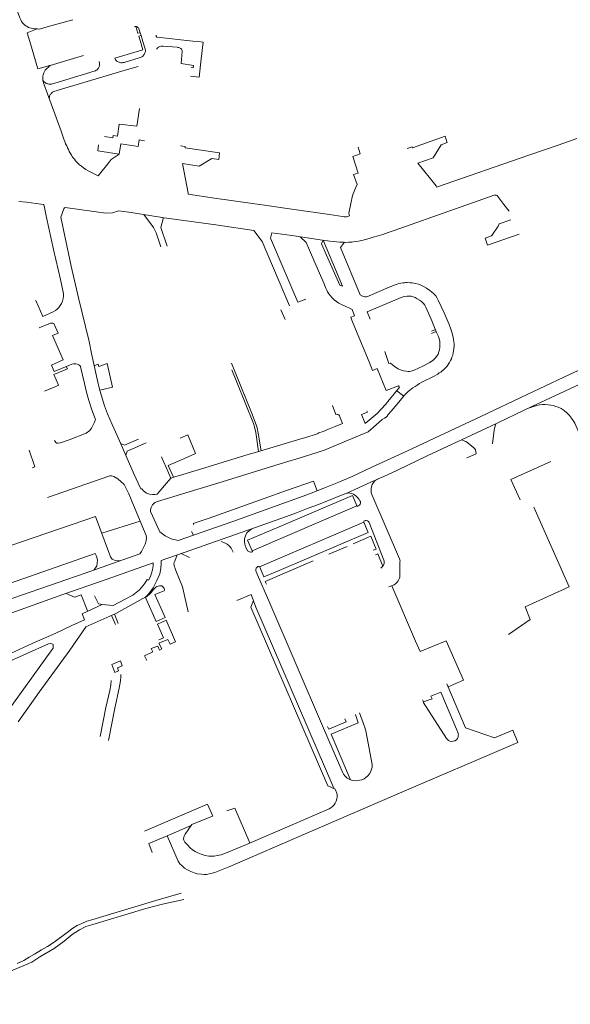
# Model space of a CAD drawing. Extents: x 145000 to 155000, y 457500 to 470000.
# Tile 21 of 256: x 146456 to 146708, y 459060 to 459510. Entities that reach past the tile are written whole.
import ezdxf

# ---------------------------------------------------------------- set-up
doc = ezdxf.new("R2010")
doc.units = 0
doc.header["$LTSCALE"] = 0.2
doc.header["$MEASUREMENT"] = 0
doc.layers.add('kant verharding', color=252, linetype='Continuous', lineweight=0)

msp = doc.modelspace()

# ---------------------------------------------------------------- linework, layer by layer
at = {"layer": 'kant verharding', "lineweight": 0}
for p, q in [((146468.94, 459506.68), (146480.7, 459509.95)), ((146510.86, 459505.88), (146511.45, 459504.02)), ((146511.45, 459504.02), (146511.85, 459502.75)), ((146511.85, 459502.75), (146512.72, 459500)), ((146540.31, 459499.76), (146538.01, 459500)), ((146575.79, 459377.46), (146577.69, 459373)), ((146644.61, 459366.66), (146646.84, 459367.5)), ((146644.62, 459367.69), (146646.41, 459368.48)), ((146654.99, 459360.86), (146655.01, 459361.87)), ((146628.83, 459340.47), (146631.91, 459338)), ((146525.45, 459300.46), (146527.7, 459301.19)), ((146607.51, 459293.7), (146608.28, 459293.44)), ((146608.28, 459293.44), (146608.9, 459293.19)), ((146562.69, 459267.31), (146610.52, 459287.83)), ((146493.86, 459275.35), (146511.47, 459280.92)), ((146566.07, 459260.03), (146613.69, 459280.42)), ((146534.96, 459276.11), (146535.86, 459274.48)), ((146597.66, 459265.81), (146606.11, 459269.33)), ((146530.24, 459266.06), (146533.95, 459264.3)), ((146564.39, 459241.56), (146599.97, 459158.76)), ((146498.33, 459237.74), (146500.11, 459233.55)), ((146499.66, 459238.34), (146501.42, 459234.11)), ((146523.75, 459137.11), (146534.79, 459141.77))]:
    msp.add_line(p, q, dxfattribs=at)
at = {"layer": 'kant verharding', "lineweight": 0, "flags": 128}
for points in [[(146451, 459525.42), (146452.13, 459522.4), (146456.42, 459510.85), (146456.83, 459509.9), (146457.2, 459509.26), (146457.66, 459508.64), (146458.11, 459508.18), (146458.56, 459507.74), (146459.22, 459507.23), (146459.79, 459506.88), (146460.42, 459506.51), (146460.98, 459506.25), (146461.62, 459506.09), (146462.42, 459505.93), (146463.18, 459505.82), (146463.98, 459505.81), (146464.39, 459505.8)], [(146464.39, 459505.8), (146459.81, 459503.94), (146460.99, 459500)], [(146464.39, 459505.8), (146464.58, 459505.8), (146465.37, 459505.69), (146468.94, 459506.68)], [(146508.87, 459506.94), (146509.16, 459506.94), (146509.45, 459506.9), (146509.53, 459506.88)], [(146509.53, 459506.88), (146510.45, 459503.79), (146511.45, 459504.02)], [(146509.53, 459506.88), (146509.74, 459506.83), (146510.04, 459506.76), (146510.22, 459506.66), (146510.39, 459506.49), (146510.61, 459506.22), (146510.86, 459505.88)], [(146511.85, 459502.75), (146510.87, 459502.43), (146511.6, 459500)], [(146518.7, 459502.87), (146518.83, 459502.4), (146518.9, 459502.25), (146519.07, 459502.09), (146519.22, 459502.01), (146535.51, 459500.26), (146538.01, 459500)], [(146467.03, 459482.1), (146466.98, 459482.29), (146466.9, 459482.7), (146466.89, 459483.17), (146466.89, 459483.66), (146466.93, 459484.18), (146467.1, 459484.76), (146467.24, 459485.21), (146467.47, 459485.8), (146468.09, 459486.9), (146468.43, 459487.41), (146468.86, 459487.82), (146469.34, 459488.24), (146469.74, 459488.62), (146470.21, 459489.01), (146464.72, 459487.6), (146460.99, 459500)], [(146511.6, 459500), (146512.74, 459496.22), (146499.91, 459492.36), (146500.06, 459492.02), (146500.23, 459491.64), (146500.46, 459491.38), (146500.78, 459491.12), (146501.11, 459490.88), (146501.45, 459490.69), (146501.83, 459490.54), (146502.22, 459490.42), (146502.64, 459490.36), (146502.96, 459490.31), (146503.28, 459490.35), (146503.6, 459490.38), (146504.06, 459490.5), (146511, 459492.56), (146511.54, 459492.73), (146511.85, 459492.84), (146512.24, 459493.07), (146512.51, 459493.26), (146512.76, 459493.56), (146513.04, 459493.81), (146513.26, 459494.14), (146513.47, 459494.46), (146513.59, 459494.81), (146513.73, 459495.13), (146513.83, 459495.42), (146513.83, 459495.74), (146513.84, 459496.09), (146513.77, 459496.36), (146513.71, 459496.72), (146513.61, 459497.18), (146512.72, 459500)], [(146518.85, 459496.6), (146519.18, 459496.91), (146519.43, 459497.16), (146519.79, 459497.4), (146520.1, 459497.59), (146520.5, 459497.74), (146520.98, 459497.87), (146521.5, 459497.93), (146521.9, 459497.93), (146528.29, 459497.39), (146528.68, 459497.38), (146529.15, 459497.29), (146529.49, 459497.16), (146529.77, 459497), (146530.06, 459496.81), (146530.33, 459496.57), (146530.51, 459496.27), (146530.67, 459495.91), (146530.72, 459495.52), (146530.12, 459489.96), (146535.81, 459489.11), (146535.66, 459488.03), (146534.69, 459488.16)], [(146534.48, 459484.23), (146538.42, 459483.68), (146539.4, 459492.06), (146540.31, 459499.76), (146538.01, 459500)], [(146501.87, 459448.62), (146498.2, 459446.16), (146497.29, 459444.97), (146492.27, 459438.65), (146488.86, 459440.32), (146487.62, 459441.01), (146486.66, 459441.63), (146485.59, 459442.3), (146484.65, 459443.03), (146483.77, 459443.73), (146483.13, 459444.28), (146482.46, 459444.9), (146481.85, 459445.59), (146481.37, 459446.22), (146480.93, 459446.78), (146480.43, 459447.46), (146480.04, 459448.09), (146479.59, 459448.82), (146479.06, 459449.81), (146478.65, 459450.69), (146478.23, 459451.52), (146477.86, 459452.37), (146477.39, 459453.3), (146476.97, 459454.33), (146476.57, 459455.44), (146475.3, 459459.08), (146470.69, 459471.64), (146467.43, 459480.64), (146466.98, 459482.29), (146466.9, 459482.7), (146466.89, 459483.17), (146466.89, 459483.66), (146466.93, 459484.18), (146467.1, 459484.76), (146467.24, 459485.21), (146467.47, 459485.8), (146467.78, 459486.35), (146468.09, 459486.9), (146468.43, 459487.41), (146468.86, 459487.82), (146469.34, 459488.24), (146469.74, 459488.62), (146470.34, 459489.12), (146485.56, 459493.68)], [(146467.04, 459482.09), (146467.66, 459481.51), (146467.98, 459481.29), (146468.31, 459481.08), (146468.58, 459480.93), (146468.92, 459480.79), (146469.27, 459480.67), (146469.73, 459480.59), (146470.15, 459480.52), (146470.5, 459480.54), (146470.94, 459480.61), (146475.54, 459481.95), (146490.42, 459486.46), (146490.86, 459486.61), (146491.1, 459486.72), (146491.39, 459486.89), (146491.76, 459487.15), (146492.14, 459487.52), (146492.41, 459487.87), (146492.58, 459488.11), (146492.72, 459488.43), (146492.76, 459488.71), (146492.84, 459489.03), (146492.9, 459489.4), (146492.9, 459489.74), (146492.89, 459490.08), (146492.67, 459490.96)], [(146469.87, 459473.9), (146469.93, 459474.59), (146470.07, 459475.01), (146470.19, 459475.39), (146470.36, 459475.78), (146470.55, 459476.03), (146470.79, 459476.35), (146471.01, 459476.58), (146471.25, 459476.75), (146471.42, 459476.86), (146471.63, 459477), (146471.91, 459477.13), (146475.47, 459478.27), (146504.61, 459486.9), (146510.59, 459488.69)], [(146495.14, 459456.62), (146498.95, 459456.1), (146499.08, 459457.06), (146501.05, 459456.76), (146501.82, 459462.23), (146509.94, 459461.42), (146511.14, 459469.38)], [(146633.44, 459451.09), (146635.81, 459451.92), (146635.97, 459451.48), (146650.89, 459456.78), (146651.82, 459453.79)], [(146513.46, 459454.73), (146510.98, 459455.1), (146510.55, 459452.12), (146502.58, 459453.26), (146501.85, 459448.6), (146492.05, 459450.06), (146492.47, 459452.87)], [(146529.85, 459452.31), (146532.04, 459452), (146532.01, 459451.46), (146547.78, 459449.18), (146547.48, 459446.18), (146544.21, 459446.54), (146538.35, 459443.14), (146530.82, 459444.27), (146533.41, 459430.71), (146533.39, 459430.26), (146545.38, 459428.53), (146570.49, 459424.93), (146577.6, 459423.86), (146598, 459420.93), (146603.95, 459420.06), (146604.77, 459419.97), (146605.19, 459419.95), (146605.37, 459419.94), (146605.76, 459419.96), (146606.22, 459420.04), (146607.08, 459420.31), (146606.81, 459421.54), (146607.75, 459426.05), (146608.45, 459429.61), (146609.78, 459432.78), (146610.61, 459434.76), (146609.04, 459439.24), (146611.08, 459439.93), (146608.64, 459447.44), (146612.05, 459448.69), (146611.06, 459451.69)], [(146711.14, 459455.76), (146702.52, 459452.73), (146689.19, 459448.09), (146646.94, 459433.45), (146646.72, 459434.12), (146638.4, 459444.44), (146645.41, 459446.86), (146649.04, 459452.87), (146651.8, 459453.86)], [(146571.6, 459412.57), (146580.79, 459411.38), (146594.84, 459409.32), (146598.18, 459408.78), (146599.69, 459408.67), (146601.18, 459408.45), (146602.74, 459408.36), (146604.34, 459408.3), (146605.44, 459408.26), (146606.75, 459408.31), (146608.21, 459408.33), (146609.77, 459408.59), (146611.29, 459408.81), (146612.85, 459409.12), (146614.47, 459409.54), (146616.13, 459410), (146617.99, 459410.57), (146620.29, 459411.28), (146622.32, 459411.92), (146624.86, 459412.75), (146627.14, 459413.54), (146630.14, 459414.54), (146652.58, 459422.55), (146673.69, 459429.98), (146673.95, 459429.6), (146674.45, 459429.82), (146677.76, 459425.56), (146680.09, 459422.44)], [(146456.03, 459426.86), (146459.54, 459426.63), (146466.03, 459425.68), (146467.21, 459425.52), (146467.48, 459425.37), (146467.63, 459424.96), (146468.63, 459419.55), (146471.86, 459405.05), (146475.1, 459391.28), (146476.38, 459384.81), (146476.42, 459383.88), (146476.22, 459382.57), (146475.9, 459381.42), (146475.43, 459380.33), (146474.93, 459379.43), (146474.22, 459378.51), (146473.43, 459377.71), (146472.7, 459377.16), (146471.63, 459376.5), (146467.01, 459374.39), (146463.71, 459381.71), (146463.6, 459381.67)], [(146510.49, 459298.17), (146508.75, 459302.12), (146505.08, 459310.54), (146500.89, 459320.01), (146498.66, 459325.02), (146496.54, 459329.86), (146495.1, 459333.52), (146494.01, 459337.02), (146492.89, 459341.17), (146491.76, 459345.68), (146490.36, 459352), (146489.16, 459357.53), (146488.07, 459362.97), (146483.22, 459382.84), (146479.95, 459397.41), (146475.12, 459419.72), (146476.55, 459423.53), (146476.82, 459424.07), (146477.09, 459424.18), (146483.71, 459423.35), (146495.81, 459421.58), (146498.83, 459421.82), (146501.64, 459422.68), (146507.33, 459421.84), (146521.48, 459419.62)], [(146513.16, 459420.93), (146517.47, 459415.07), (146518.76, 459412.63), (146520.88, 459406.19)], [(146523.77, 459406.51), (146520.93, 459415.05), (146522.07, 459419.69)], [(146521.41, 459419.65), (146547.05, 459416.18), (146563.45, 459413.71), (146567.29, 459408.66), (146579.73, 459379.23)], [(146680.92, 459418.54), (146675.64, 459416.74), (146675.07, 459415.7), (146672.27, 459411.45), (146672.07, 459411.31), (146669.13, 459410.22), (146670.21, 459407.02), (146684.78, 459412.05)], [(146587.19, 459382.24), (146583.58, 459380.86), (146570.97, 459410.18), (146571.58, 459412.54)], [(146584.64, 459410.82), (146587.29, 459408.24), (146592.76, 459395.61), (146595.49, 459389.33), (146596.2, 459387.62), (146596.72, 459386.46), (146597.13, 459385.63), (146597.74, 459384.75), (146598.49, 459383.78), (146599.19, 459382.96), (146600.18, 459382.05), (146601.2, 459381.27), (146602.25, 459380.53), (146603.47, 459379.86), (146605.2, 459379.06), (146607.17, 459378.18), (146608.33, 459377.6), (146609.49, 459374.67), (146607.78, 459374.05), (146608.26, 459372.7), (146609.95, 459368.61), (146616.11, 459353.63), (146617.72, 459349.69), (146619.74, 459350.63), (146623.86, 459340.57), (146629.48, 459342.62), (146630.02, 459341.86), (146629.88, 459342.13), (146629.86, 459341.81), (146628.85, 459340.49), (146627.02, 459338.3), (146625.34, 459336.32), (146623.58, 459334.15), (146619.79, 459330.02), (146614.34, 459325.44), (146613.02, 459328.6), (146612.68, 459329.6), (146615.31, 459330.64), (146615.05, 459331.28)], [(146595.08, 459409.28), (146603.92, 459388.17), (146602.65, 459388.64), (146596.58, 459402.44), (146594.39, 459407.65), (146595.1, 459409.24)], [(146655.01, 459361.87), (146654.88, 459362.87), (146654.54, 459364.86), (146653.95, 459367.16), (146653.49, 459368.55), (146652.77, 459370.71), (146650.45, 459376.07), (146647.68, 459381.87), (146647.24, 459382.72), (146646.54, 459383.75), (146645.34, 459385.01), (146643.9, 459386.27), (146642.3, 459387.36), (146641.02, 459388.16), (146639.68, 459388.77), (146638.73, 459389.12), (146637.31, 459389.45), (146635.74, 459389.72), (146634.83, 459389.81), (146633.55, 459389.9), (146632.84, 459389.91), (146632.26, 459389.83), (146631.46, 459389.77), (146630.62, 459389.55), (146629.77, 459389.39), (146628.93, 459389.12), (146628.03, 459388.83), (146625.25, 459387.75), (146616.17, 459383.88), (146615.47, 459383.59), (146614.96, 459383.39), (146614.56, 459383.37), (146614.1, 459383.38), (146613.45, 459383.59), (146612.08, 459384.25), (146603.02, 459405.92), (146604.93, 459408.28)], [(146586.02, 459292.25), (146589.61, 459293.6), (146595.47, 459295.94), (146602.22, 459298.64), (146608.35, 459301.3), (146617.06, 459305.33), (146633.33, 459312.84), (146648.34, 459319.88), (146667.18, 459328.72), (146688.43, 459338.66), (146705.18, 459346.59), (146719.94, 459353.48), (146729.81, 459358.11), (146738.1, 459361.98), (146747.8, 459366.5), (146755.16, 459369.84), (146763.01, 459373.57), (146772.44, 459377.9), (146784.75, 459383.65)], [(146623.3, 459358.33), (146625.2, 459352.87), (146625.77, 459353.09), (146625.92, 459353.11), (146626.83, 459352.35), (146628.23, 459351.26), (146629.43, 459350.53), (146630.52, 459350.04), (146631.86, 459349.59), (146633.05, 459349.41), (146633.92, 459349.27), (146634.64, 459349.26), (146635.36, 459349.41), (146636.68, 459349.89), (146640.66, 459351.73), (146643.83, 459353.31), (146645.32, 459354.44), (146646.13, 459355.14), (146647, 459356.19), (146647.62, 459357.16), (146648.05, 459358.29), (146648.33, 459359.26), (146648.47, 459360.28), (146648.5, 459361.33), (146648.48, 459362.11), (146648.37, 459363.11), (146648.12, 459364.11), (146647.8, 459365.25), (146646.99, 459367.14), (146644.41, 459373.11), (146641.97, 459378.69), (146641.54, 459379.56), (146640.95, 459380.35), (146640.06, 459381.22), (146639.13, 459381.86), (146638.13, 459382.49), (146637.09, 459382.99), (146635.85, 459383.45), (146635.29, 459383.62), (146634.31, 459383.62), (146633.47, 459383.6), (146632.5, 459383.52), (146631.69, 459383.34), (146630.73, 459383), (146615.2, 459376.55), (146616.54, 459373.12)], [(146465.33, 459369.16), (146469.62, 459371.02), (146470.44, 459371.29), (146471.03, 459371.28), (146471.52, 459371.27), (146472.04, 459371.15), (146473.97, 459366.78), (146471.41, 459365.69), (146476.31, 459354.58), (146470.93, 459352.21), (146472.18, 459349.22), (146478.87, 459352.02), (146480.2, 459352.55), (146481.01, 459352.76), (146481.6, 459352.77), (146482.11, 459352.75), (146482.73, 459352.59), (146483.42, 459352.3), (146483.87, 459351.92), (146484.15, 459351.48), (146484.51, 459350.16), (146485.12, 459347.59), (146485.97, 459343.8), (146486.92, 459339.8), (146487.96, 459335.96), (146489.36, 459331.75), (146490.99, 459327.3), (146490.53, 459326.02), (146489.84, 459324.61), (146489.17, 459323.4), (146488.37, 459322.25), (146486.72, 459321.09), (146478.95, 459317.99), (146475, 459316.6), (146473.99, 459316.42), (146473.38, 459316.45), (146473.28, 459316.46), (146472.93, 459316.74), (146472.29, 459317.65)], [(146532.36, 459293.8), (146546.94, 459298.26), (146562.26, 459302.9), (146577.48, 459307.67), (146584.63, 459309.85), (146592.4, 459312.23), (146594.19, 459312.76), (146595.28, 459313.11), (146606.52, 459317.84), (146615.75, 459321.69), (146619.33, 459324.81), (146622.12, 459327.3), (146623.15, 459327.86), (146623.85, 459328.36), (146624.3, 459328.81), (146624.84, 459329.52), (146626.14, 459331.16), (146629.65, 459335.25), (146632.11, 459338.24), (146632.83, 459339.07), (146633.92, 459340.04), (146634.6, 459340.58), (146635.37, 459341.21), (146636.13, 459341.78), (146637.09, 459342.43), (146638.08, 459343.07), (146639.08, 459343.69), (146640.28, 459344.36), (146642, 459345.31), (146644.08, 459346.26), (146645.92, 459347.17), (146646.99, 459347.78), (146647.5, 459348.07), (146648.16, 459348.57), (146648.86, 459348.99), (146649.52, 459349.48), (146650.1, 459349.98), (146651, 459350.94), (146651.74, 459351.73), (146652.29, 459352.45), (146652.9, 459353.36), (146653.33, 459354.28), (146653.75, 459355.04), (146653.95, 459355.74), (146654.36, 459356.78), (146654.52, 459357.85), (146654.69, 459358.73), (146654.85, 459359.72), (146654.99, 459360.86)], [(146622.82, 459301.32), (146629.15, 459304.19), (146642.69, 459310.67), (146651.86, 459314.91), (146671.73, 459324.21), (146690.22, 459333.03), (146705.64, 459340.31), (146745.56, 459358.81)], [(146490.41, 459351.79), (146492.21, 459352.54), (146492.62, 459351.47), (146496.39, 459352.88), (146498.83, 459342.1), (146493, 459340.77)], [(146553.19, 459353.12), (146562.31, 459330.46), (146564.46, 459324.92), (146564.93, 459323.45), (146565.35, 459321.09), (146566.72, 459312.99)], [(146467.78, 459340.18), (146472.86, 459342.46), (146474.16, 459343.04), (146472.03, 459347.9), (146478.19, 459350.45), (146477.65, 459351.51)], [(146553.31, 459349.98), (146555.62, 459344.39), (146563.25, 459325.51), (146563.76, 459323.95), (146564.27, 459321.42), (146565.58, 459312.64)], [(146529.81, 459318.71), (146533.27, 459320.24), (146536.67, 459311.81), (146531.69, 459309.52), (146524.22, 459306.31), (146526.67, 459300.93), (146529.5, 459301.65), (146541.08, 459305.2), (146561.23, 459311.42), (146564.64, 459312.36), (146580.39, 459317.14), (146587.04, 459319.15), (146592.02, 459320.67), (146592.74, 459320.93), (146593.18, 459321.15), (146595.08, 459321.87), (146597.59, 459322.84), (146600.59, 459324.07), (146603.92, 459325.44), (146602.76, 459328.58), (146602.59, 459329.01), (146602.24, 459329.42), (146601.98, 459329.57), (146601.69, 459329.66), (146601.36, 459329.67), (146600.95, 459329.57), (146599.41, 459333.76)], [(146689.65, 459332.64), (146691.33, 459333.27), (146692.82, 459333.7), (146694.14, 459333.96), (146695.4, 459334.13), (146696.63, 459334.13), (146697.92, 459334.08), (146699.16, 459333.86), (146700.3, 459333.63), (146701.52, 459333.26), (146702.57, 459332.87), (146703.86, 459332.26), (146705.25, 459331.41), (146706.46, 459330.38), (146707.7, 459329.19), (146708.69, 459327.89), (146709.68, 459326.42), (146710.17, 459325.63), (146713.85, 459317.21)], [(146672.47, 459316.14), (146673.3, 459322.42), (146673.49, 459323.27), (146674.06, 459325.32)], [(146502.48, 459316.41), (146504.33, 459315.65), (146510.72, 459318.36)], [(146658.42, 459317.98), (146660.31, 459317.18), (146661.05, 459316.76), (146661.58, 459316.32), (146662.23, 459315.87), (146663.96, 459314.4), (146664.4, 459313.95), (146664.73, 459313.5), (146664.93, 459312.72), (146665.1, 459311.59), (146660.75, 459309.76)], [(146460.75, 459313.25), (146463.31, 459305.71), (146462.14, 459305.26)], [(146504.89, 459310.97), (146505.53, 459312.84), (146514.12, 459316.57)], [(146521.26, 459310.22), (146525.5, 459300.52), (146522.6, 459297.19)], [(146699.14, 459308.08), (146680.85, 459299.93), (146685.15, 459290.65)], [(146346.98, 459208.3), (146383.07, 459220.96), (146422.49, 459234.91), (146449.22, 459244.31), (146486.31, 459257.07), (146511.34, 459265.86), (146512.02, 459267.05), (146513.73, 459270.35), (146514.2, 459271.87), (146514.32, 459273.21), (146514.23, 459274.25), (146508.47, 459288.18), (146506.21, 459293.27), (146504.14, 459297.65), (146501.3, 459300.18), (146499.47, 459301.33), (146498.29, 459301.6), (146497.51, 459301.52), (146469.11, 459291.72)], [(146568.14, 459291.16), (146578.3, 459294.86), (146590.66, 459299.11), (146592.39, 459294.71)], [(146605.56, 459293.51), (146609.61, 459295.38), (146616.91, 459298.62), (146620.16, 459300.09)], [(146625.15, 459250.8), (146627.53, 459251.71), (146628.25, 459252.31), (146628.9, 459252.9), (146629.39, 459253.57), (146629.81, 459254.42), (146630.08, 459255.19), (146630.12, 459255.77), (146630.23, 459262.17), (146630.24, 459262.72), (146630.11, 459263.15), (146629.94, 459263.61), (146617.81, 459291.95), (146617.41, 459292.96), (146617.11, 459293.9), (146617.01, 459294.83), (146617.04, 459295.74), (146617.23, 459296.61), (146617.57, 459297.6), (146618.15, 459298.54), (146618.91, 459299.36), (146620.21, 459300.12), (146622.81, 459301.33)], [(146510.48, 459298.17), (146511.78, 459295.57), (146512.25, 459295.56), (146513.02, 459294.78), (146514.32, 459293.66), (146515.77, 459293.22), (146517.15, 459293.1), (146518.32, 459293.08), (146519.19, 459293.2), (146522.59, 459297.19)], [(146455.69, 459189.2), (146465.21, 459202.68), (146479.27, 459221.86), (146486.75, 459232.71), (146486.54, 459232.57), (146500.35, 459238.65), (146514.02, 459246.25), (146515.25, 459247.54), (146517.36, 459250.44), (146519.07, 459253.75), (146520.39, 459256.8), (146520.91, 459259.14), (146521.08, 459261.57), (146521.1, 459262.9), (146534.64, 459267.58), (146563.69, 459277.82), (146578.29, 459283.04), (146582.88, 459284.7), (146587.56, 459286.42), (146593.8, 459288.76), (146605, 459293.29), (146605.66, 459293.55), (146606.21, 459293.68), (146606.87, 459293.75), (146607.51, 459293.7)], [(146586.01, 459292.25), (146576.14, 459288.71), (146553.85, 459280.76), (146528.89, 459272.04), (146525.67, 459272.84), (146522.93, 459274.13), (146520.39, 459275.92), (146516.22, 459285.26), (146516.22, 459286), (146516.42, 459287.15), (146517.03, 459288.28), (146518.18, 459289.31), (146519.41, 459289.8), (146532.35, 459293.8)], [(146568.15, 459291.16), (146542.99, 459282.22), (146535.63, 459279.72), (146535.92, 459279.28)], [(146575.06, 459278.31), (146608.46, 459292.6), (146610.61, 459287.62), (146611.15, 459287.87), (146611.66, 459288.19), (146612, 459288.57), (146612.16, 459289), (146612.16, 459289.33), (146612.11, 459289.78), (146611.84, 459290.19), (146611.52, 459290.71), (146611.1, 459291.32), (146610.68, 459291.79), (146610.17, 459292.28), (146609.55, 459292.78), (146608.9, 459293.17), (146608.92, 459293.19)], [(146679.78, 459229.11), (146689.77, 459235.96), (146687.38, 459241.71), (146707.64, 459250.77), (146691.41, 459287.23)], [(146422.91, 459235.06), (146423.99, 459236.35), (146424.9, 459238.01), (146425.35, 459239.33), (146425.42, 459240.96), (146425.23, 459243.68), (146424.26, 459248.82), (146423.92, 459250.85), (146423.92, 459252.25), (146424.15, 459253.54), (146424.97, 459255.27), (146428.73, 459260.77), (146429.58, 459262.09), (146435.3, 459263.87), (146491.06, 459282.93), (146497.85, 459264.52), (146498.67, 459263.54), (146500, 459262.92), (146502.22, 459262.66)], [(146574.92, 459258.34), (146615.67, 459275.72), (146613.71, 459280.34), (146613.67, 459280.5), (146613.68, 459280.71), (146613.74, 459280.87), (146613.95, 459281.02), (146614.32, 459281.11), (146614.79, 459281.12), (146615.35, 459281), (146615.89, 459280.72), (146616.19, 459280.27), (146622.81, 459263.07), (146622.94, 459262.51), (146622.99, 459262.18), (146622.99, 459261.86), (146622.92, 459261.46), (146622.68, 459260.76), (146622.11, 459259.9), (146621.48, 459259.29)], [(146575.06, 459278.3), (146560.54, 459272.19), (146562.83, 459266.97), (146562.83, 459266.93), (146562.81, 459266.91), (146562.68, 459266.81), (146562.41, 459266.74), (146562.02, 459266.66), (146561.43, 459266.78), (146560.58, 459267.22), (146560.14, 459268.01), (146559.62, 459269.17), (146559.3, 459270.32), (146559.14, 459271.47), (146559.21, 459272.82), (146559.53, 459274.14), (146560.27, 459275.49), (146561.42, 459276.58), (146562.53, 459277.41)], [(146608.79, 459270.55), (146616.85, 459273.96), (146619.29, 459268.08), (146618, 459267.54)], [(146548.53, 459271.48), (146549.29, 459271.25), (146550.28, 459270.83), (146551.22, 459270.26), (146552.11, 459269.53), (146553.03, 459268.46), (146553.96, 459266.69)], [(146490.33, 459258.48), (146491.61, 459260.45), (146491.84, 459261.68), (146491.91, 459263.17), (146491.56, 459264.84), (146490.95, 459266.11), (146436.72, 459247.22), (146430.65, 459245.33), (146430.87, 459244.6), (146431.41, 459243.46), (146432.42, 459242.25), (146434.99, 459240.46), (146437.11, 459240.05)], [(146528.36, 459265.41), (146527.23, 459262.62), (146527, 459261.99), (146526.91, 459261.32), (146526.92, 459260.83), (146527.04, 459260.32), (146527.24, 459259.67), (146527.72, 459258.24), (146530.75, 459250.88), (146533.45, 459239.35)], [(146619.08, 459265.47), (146620.05, 459265.92), (146622.42, 459260.3)], [(146452.18, 459220.36), (146462.02, 459224.88), (146472.9, 459229.7), (146480.27, 459233.09), (146486.03, 459235.79), (146484.89, 459238.56), (146494.08, 459242.75), (146499.08, 459242.35), (146504.57, 459245.15), (146508.07, 459247.05), (146511.07, 459249.52), (146513.43, 459252.25), (146514.63, 459254.16), (146515.32, 459253.87), (146516.12, 459255.58), (146517.06, 459258.53), (146517.37, 459260.49), (146517.4, 459261.58), (146517.35, 459261.76), (146495.84, 459254.13), (146476.12, 459247.35), (146452.75, 459239.02)], [(146570.75, 459243.31), (146564.44, 459257.76), (146564.3, 459258.27), (146564.33, 459258.81), (146564.47, 459259.3), (146564.47, 459259.32), (146564.86, 459259.8), (146565.23, 459260.07), (146565.62, 459260.15), (146565.91, 459260.15), (146566.09, 459260), (146566.19, 459259.79), (146567.97, 459255.35), (146574.92, 459258.33)], [(146590.54, 459262.79), (146568.66, 459253.28), (146569.27, 459252.03)], [(146522.63, 459249.31), (146522.42, 459249.04), (146518.11, 459247.31), (146522.81, 459236.79), (146518.79, 459234.95), (146513.93, 459245.94), (146514.78, 459246.67), (146515.67, 459247.49), (146516.62, 459248.45), (146517.46, 459249.42), (146518.08, 459250.26), (146518.65, 459250.72), (146519.12, 459250.98), (146520.25, 459251.34), (146520.89, 459251.35), (146521.36, 459251.24), (146521.79, 459250.91), (146522.15, 459250.46), (146522.39, 459250.11), (146522.61, 459249.45), (146522.63, 459249.31)], [(146626.57, 459251.34), (146637.26, 459226.03), (146639.38, 459221.35), (146651.34, 459226.21), (146659.28, 459208.14), (146652.25, 459205.07)], [(146477.6, 459247.86), (146481.47, 459246.05), (146484.53, 459247.2), (146487.37, 459239.82)], [(146490.55, 459246.71), (146492.43, 459243.1), (146495.01, 459242.68)], [(146555.67, 459244.66), (146562.23, 459247.39), (146564.39, 459241.55)], [(146551.16, 459129.4), (146560.04, 459133.09), (146580.88, 459142.08), (146597.8, 459149.42), (146598.62, 459149.9), (146599.41, 459150.47), (146600.06, 459151.16), (146600.57, 459151.95), (146601.05, 459152.87), (146601.41, 459153.88), (146601.5, 459154.86), (146601.5, 459155.74), (146601.33, 459156.61), (146600.64, 459158.39), (146597.17, 459159.89), (146561.97, 459241.6), (146563.25, 459244.63)], [(146570.75, 459243.32), (146594.78, 459187.24), (146604.06, 459165.85), (146604.44, 459165.15), (146605.16, 459164.32), (146606.08, 459163.45), (146607.01, 459162.88), (146608.09, 459162.54), (146609.19, 459162.35), (146610.33, 459162.23), (146611.66, 459162.43), (146612.82, 459162.67), (146613.8, 459163.12), (146614.66, 459163.71), (146615.56, 459164.51), (146616.28, 459165.43), (146616.83, 459166.41), (146617.27, 459167.53), (146617.44, 459168.46), (146617.47, 459169.01), (146617.47, 459169.43), (146617.46, 459169.61), (146614.58, 459184.97), (146614.34, 459185.89), (146614.19, 459186.67), (146613.99, 459187.04), (146611.65, 459193.3)], [(146520.03, 459226.6), (146522.14, 459227.58), (146519.34, 459233.74), (146523.28, 459235.58), (146527.58, 459225.75), (146525.1, 459224.62), (146524.13, 459226.84), (146520.03, 459225.11), (146521.37, 459222.51), (146520.34, 459221.95), (146519.53, 459223.74), (146516.5, 459222.66), (146517.3, 459221.13), (146513.37, 459219.34), (146514.43, 459217.22)], [(146435.57, 459174.09), (146437.48, 459175.61), (146438.86, 459177.29), (146453.56, 459197.62), (146470.72, 459221.61), (146471.66, 459222.86), (146471.72, 459223.41), (146471.6, 459224.49), (146471.08, 459224.81), (146470.32, 459224.93), (146469.48, 459224.84), (146449.07, 459215.6), (146439.45, 459211.19)], [(146503.25, 459214.8), (146502.5, 459217.06), (146498.44, 459215.31), (146499.8, 459211.66), (146501.58, 459212.38), (146501.08, 459213.78), (146503.25, 459214.8)], [(146496.98, 459180.62), (146499.87, 459195.36), (146501.88, 459204.47), (146502.41, 459207.9), (146502.62, 459209.74), (146502.64, 459210.7)], [(146493.14, 459182.41), (146495.76, 459195.69), (146497.51, 459203.39), (146498.02, 459205.96), (146498.25, 459208.1)], [(146651.62, 459206.55), (146660.17, 459186.42), (146673.36, 459181.85), (146681.85, 459185.35), (146684.04, 459179.63)], [(146640.56, 459199.23), (146641.03, 459198.24), (146640.85, 459198.12), (146651.51, 459181.53), (146651.95, 459181.02), (146652.39, 459180.62), (146653.07, 459180.32), (146653.82, 459180.16), (146654.58, 459180.24), (146655.34, 459180.43), (146656.04, 459180.92), (146656.48, 459181.48), (146656.78, 459182.06), (146656.88, 459182.7), (146656.91, 459183.14), (146656.89, 459183.51), (146656.8, 459183.96), (146656.67, 459184.39), (146656.5, 459184.74), (146648.85, 459202.65), (146644.34, 459200.85), (146644.89, 459199.62), (146641.03, 459198.24)], [(146609.83, 459192.49), (146611.16, 459188.73), (146598.73, 459183.44), (146607.49, 459162.89)], [(146597.13, 459187.05), (146597.67, 459185.86), (146605.56, 459189.17), (146605.07, 459190.46)], [(146552.44, 459123.02), (146587.58, 459138.23), (146627.84, 459155.65), (146684.04, 459179.65)], [(146513.5, 459139.17), (146542.3, 459151.53), (146544.66, 459146.08)], [(146551.16, 459129.39), (146548.5, 459128.43), (146546.63, 459128), (146545.3, 459127.72), (146544.41, 459127.75), (146542.86, 459127.81), (146541.14, 459128.13), (146539.31, 459128.67), (146537.76, 459129.23), (146536.55, 459129.94), (146535.44, 459130.61), (146534.3, 459131.61), (146533.03, 459132.86), (146531.86, 459134.2), (146531.35, 459135.06), (146531.25, 459135.45), (146531.25, 459135.8), (146531.38, 459136.45), (146531.65, 459137.19), (146531.99, 459137.82), (146535.07, 459142.16), (146544.59, 459146.03)], [(146551.13, 459148.42), (146554.66, 459149.75), (146561.6, 459133.83)], [(146552.44, 459123.01), (146545.65, 459120.33), (146544.38, 459119.94), (146543.03, 459119.63), (146541.75, 459119.4), (146540.78, 459119.35), (146539.44, 459119.45), (146537.55, 459119.69), (146536.14, 459120.09), (146534.64, 459120.68), (146533.09, 459121.44), (146531.78, 459122.33), (146530.58, 459123.3), (146529.58, 459124.29), (146528.77, 459125.54), (146523.75, 459137.11), (146515.38, 459133.55), (146516.95, 459129.44)], [(146530.26, 459110.85), (146518.61, 459107.48), (146492.89, 459099.69), (146489.37, 459098.72), (146487.07, 459098.06), (146484.73, 459097.02), (146482.67, 459096.03), (146480.66, 459094.78), (146478.1, 459092.87), (146472.07, 459088.41), (146469.08, 459086.44), (146466.33, 459084.89), (146463.21, 459082.98), (146460.65, 459081.63), (146458.33, 459080.13), (146455.29, 459078.73)], [(146417.16, 459060.05), (146443.27, 459071.54), (146461.97, 459079.31), (146465.64, 459081.7), (146472.1, 459085.61), (146476.65, 459088.91), (146480.4, 459091.89), (146483.76, 459094.02), (146486.63, 459095.54), (146489.87, 459096.55), (146513.99, 459103.8), (146521.65, 459105.83), (146531.45, 459108.01)]]:
    msp.add_lwpolyline(points, dxfattribs=at)

doc.saveas('drawing.dxf')
